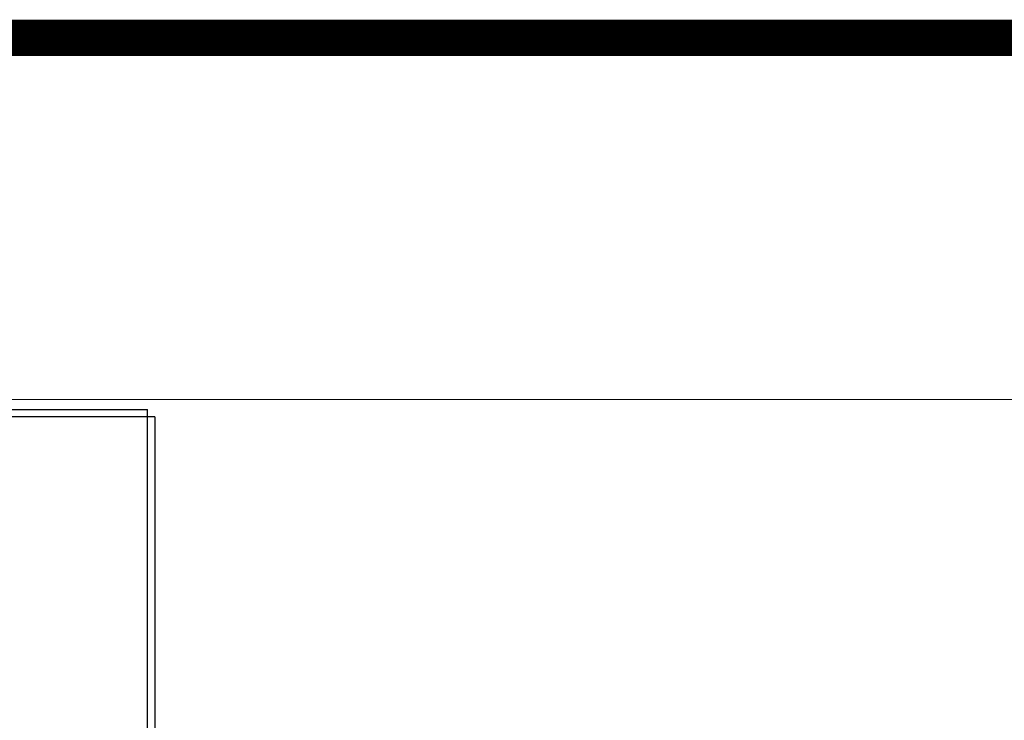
# Model space of a CAD drawing. Header units: inches. Extents: x 1 to 669, y 0 to 417.
# Tile 198 of 256: x 129 to 154, y 399 to 417. Entities that reach past the tile are written whole.
import ezdxf

# ---------------------------------------------------------------- set-up
doc = ezdxf.new("R2010")
doc.units = ezdxf.units.IN
doc.header["$LTSCALE"] = 12
doc.header["$MEASUREMENT"] = 0
doc.header["$PDMODE"] = 1
doc.layers.get('0').update_dxf_attribs({"linetype": 'CONTINUOUS'})
doc.layers.get('Defpoints').update_dxf_attribs({"linetype": 'CONTINUOUS'})
doc.layers.add('D', color=2, linetype='CONTINUOUS')
doc.layers.add('X', color=1, linetype='CONTINUOUS')
doc.styles.get("Standard").update_dxf_attribs({"font": 'SIMPLEX.SHX', "width": 0.875})
doc.dimstyles.new('STANDARD$0', dxfattribs={"dimscale": 32, "dimtxt": 0.09375, "dimasz": 0.0625, "dimexe": 0.03125, "dimexo": 0.03125, "dimgap": 0.03125, "dimtad": 1, "dimtih": 1, "dimtoh": 1, "dimdec": 4, "dimzin": 12, "dimdsep": 46, "dimlunit": 5, "dimtxsty": 'Standard', "dimcen": -0.03125, "dimclrd": 256, "dimclre": 256, "dimclrt": 256, "dimadec": 0, "dimazin": 0, "dimtfac": 0.875, "dimtdec": 4, "dimtofl": 0, "dimtmove": 0, "dimatfit": 3, "dimfxl": 1, "dimtolj": 1, "dimtzin": 12, "dimlwd": 13, "dimlwe": 13, "dimarcsym": 0})

# ---------------------------------------------------------------- blocks, each defined once
blk = doc.blocks.new('*D24')
at = {"layer": 'D', "lineweight": 13, "transparency": 16777216}
for p, q in [((121.74, 407.09), (174.159, 407.09)), ((173.159, 405.09), (173.159, 371.688)), ((173.159, 319.169), (173.159, 366.688)), ((121.151, 317.169), (174.159, 317.169))]:
    blk.add_line(p, q, dxfattribs=at)
at = {"layer": 'D', "transparency": 16777216}
for points in [[(172.825, 405.09), (173.492, 405.09), (173.159, 407.09)], [(172.825, 319.169), (173.492, 319.169), (173.159, 317.169)]]:
    blk.add_solid(points, dxfattribs=at)
at = {"layer": 'Defpoints', "color": 0, "transparency": 16777216}
for p in [(120.74, 407.09), (120.151, 317.169), (173.159, 317.169)]:
    blk.add_point(p, dxfattribs=at)
at = {"layer": 'D', "transparency": 16777216, "insert": (173.159, 369.188), "char_height": 3, "attachment_point": 5}
blk.add_mtext('\\A1;90{}{\\C2;%%p1}', dxfattribs=at)

msp = doc.modelspace()

# ---------------------------------------------------------------- linework, layer by layer
at = {"extrusion": (-2.44929e-16, -1, -2.22045e-16)}
for p, q in [((108.5261, 406.83975), (131.7761, 406.83975)), ((131.7761, 388.93334), (131.7761, 406.83975)), ((131.9636, 406.65225), (108.3386, 406.65225)), ((131.9636, 406.65225), (131.9636, 388.85378))]:
    msp.add_line(p, q, dxfattribs=at)
at = {"layer": 'X', "const_width": 0.924}
msp.add_lwpolyline([(0.97091, 416.31601), (668.17211, 416.31601), (668.17211, 1.1444), (0.97091, 1.1444), (0.97091, 416.31601)], dxfattribs=at)

# ---------------------------------------------------------------- dimensions: what is measured, and where the dimension line sits
at = {"layer": 'D'}
dim = msp.add_linear_dim(base=(173.15851, 317.16945), p1=(120.7396, 407.08975), p2=(120.1511, 317.16945), angle=90, text='<>{}{\\C2;%%p1}', dimstyle='STANDARD$0', override={"dimdec": 1, "dimtp": 1, "dimtm": 1, "dimarcsym": 1}, dxfattribs=at)
dim.commit()
dim.dimension.update_dxf_attribs({"geometry": '*D24', "text_midpoint": (173.15851, 369.18774), "dimtype": 160})

doc.saveas('drawing.dxf')
